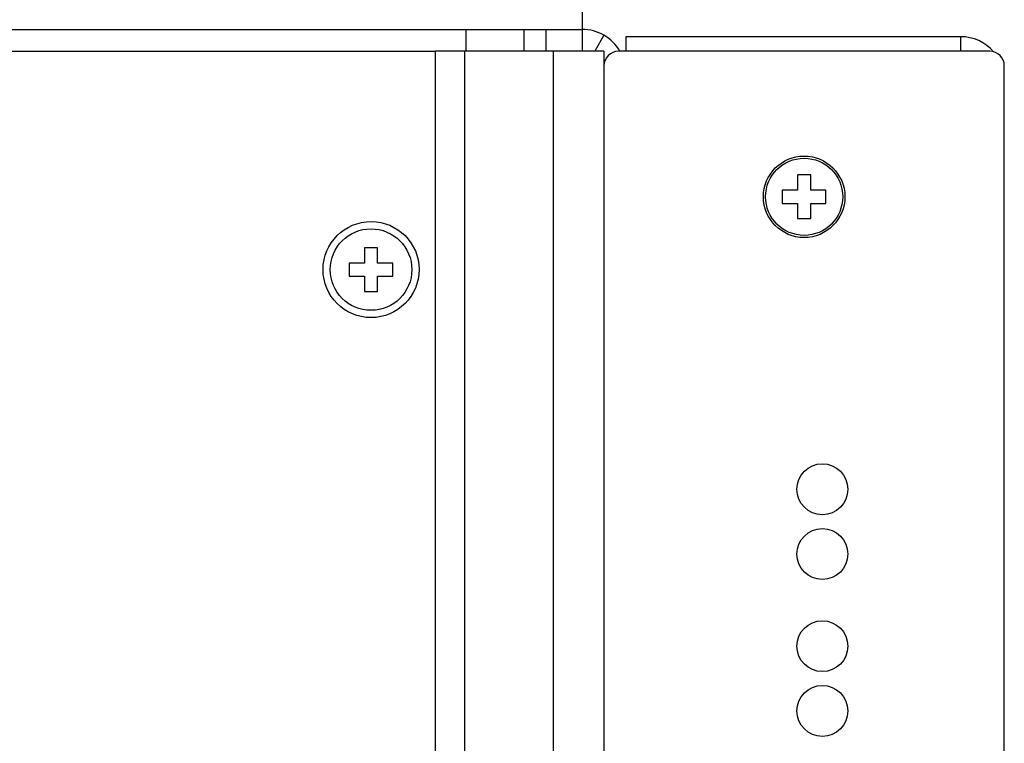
# Model space of a CAD drawing. Header units: millimetres. Extents: x 0 to 841, y 0 to 594.
# Tile 11 of 44: x 377 to 411, y 362 to 387. Entities that reach past the tile are written whole.
import ezdxf

# ---------------------------------------------------------------- set-up
doc = ezdxf.new("R2010")
doc.units = ezdxf.units.MM
doc.header["$LTSCALE"] = 46.255
doc.layers.get('0').update_dxf_attribs({"linetype": 'CONTINUOUS'})
doc.layers.add('3_ALL_AXES', color=7, linetype='CONTINUOUS')
doc.layers.add('ASSI', color=7, linetype='CONTINUOUS')
doc.styles.get("Standard").update_dxf_attribs({"font": 'txt', "width": 0.85})
doc.dimstyles.new('DIMSTYLE_1', dxfattribs={"dimtxt": 6, "dimasz": 3.5, "dimexe": 1, "dimexo": 0.5, "dimgap": 1.5, "dimtad": 1, "dimdec": 4, "dimlfac": 2, "dimdsep": 46, "dimtxsty": 'STANDARD', "dimblk": '_FILLED', "dimblk1": '_FILLED', "dimblk2": '_FILLED', "dimcen": 0.09, "dimadec": 4, "dimazin": 2, "dimtp": 0.2, "dimtm": 0.2, "dimtfac": 1, "dimtdec": 4, "dimtofl": 0, "dimtmove": 0, "dimatfit": 3, "dimldrblk": '_FILLED', "dimfxl": 1, "dimtolj": 1, "dimarcsym": 0})

# ---------------------------------------------------------------- blocks, each defined once
blk = doc.blocks.new('_FILLED')
at = {"color": 0, "linetype": 'BYBLOCK'}
blk.add_solid([(0, 0), (-1, 0.1429), (-1, -0.1429)], dxfattribs=at)
blk = doc.blocks.new('*D3')
at = {"color": 2, "linetype": 'CONTINUOUS'}
for p, q in [((303.961, 386.239), (303.961, 420.512)), ((396.711, 396.989), (396.711, 420.512)), ((303.961, 419.512), (350.336, 419.512)), ((396.711, 419.512), (350.336, 419.512))]:
    blk.add_line(p, q, dxfattribs=at)
at = {"color": 2, "linetype": 'CONTINUOUS', "xscale": 3.5, "yscale": 3.5, "zscale": 3.5, "rotation": 180}
blk.add_blockref('_FILLED', (303.961, 419.512), dxfattribs=at)
at = {"color": 2, "linetype": 'CONTINUOUS', "xscale": 3.5, "yscale": 3.5, "zscale": 3.5}
blk.add_blockref('_FILLED', (396.711, 419.512), dxfattribs=at)
at = {"color": 2, "linetype": 'CONTINUOUS', "insert": (350.336, 427.012), "char_height": 6, "width": 30.21429, "attachment_point": 2, "line_spacing_factor": 0.9}
blk.add_mtext('185.5', dxfattribs=at)

msp = doc.modelspace()

# ---------------------------------------------------------------- linework, layer by layer
at = {"color": 3, "linetype": 'CONTINUOUS'}
for p, q in [((396.711497, 396.48903), (396.711497, 386.48903)), ((303.961497, 386.48903), (392.711497, 386.48903)), ((409.711497, 386.23903), (398.211497, 386.23903))]:
    msp.add_line(p, q, dxfattribs=at)
at = {"color": 7, "linetype": 'CONTINUOUS'}
for p, q in [((398.211497, 386.23903), (398.211497, 385.73903)), ((303.961497, 385.73903), (391.661497, 385.73903)), ((404.111497, 381.48903), (404.111497, 380.96403)), ((404.561497, 381.48903), (404.111497, 381.48903)), ((404.561497, 380.96403), (404.561497, 381.48903)), ((403.586497, 380.96403), (403.586497, 380.51403)), ((404.111497, 380.96403), (403.586497, 380.96403)), ((405.086497, 380.96403), (404.561497, 380.96403)), ((405.086497, 380.51403), (405.086497, 380.96403)), ((403.586497, 380.51403), (404.111497, 380.51403)), ((404.111497, 380.51403), (404.111497, 379.98903)), ((404.561497, 379.98903), (404.561497, 380.51403)), ((404.561497, 380.51403), (405.086497, 380.51403)), ((404.111497, 379.98903), (404.561497, 379.98903)), ((389.236497, 378.98903), (389.236497, 378.46403)), ((389.686497, 378.98903), (389.236497, 378.98903)), ((389.686497, 378.46403), (389.686497, 378.98903)), ((388.711497, 378.46403), (388.711497, 378.01403)), ((389.236497, 378.46403), (388.711497, 378.46403)), ((390.211497, 378.46403), (389.686497, 378.46403)), ((390.211497, 378.01403), (390.211497, 378.46403)), ((388.711497, 378.01403), (389.236497, 378.01403)), ((389.236497, 378.01403), (389.236497, 377.48903)), ((389.686497, 377.48903), (389.686497, 378.01403)), ((389.686497, 378.01403), (390.211497, 378.01403)), ((389.236497, 377.48903), (389.686497, 377.48903))]:
    msp.add_line(p, q, dxfattribs=at)
at = {"color": 9, "linetype": 'CONTINUOUS'}
msp.add_line((409.711497, 386.23903), (409.711497, 385.73903), dxfattribs=at)
at = {"color": 7, "linetype": 'CONTINUOUS'}
for centre, radius in [((404.336497, 380.73903), 1.325), ((389.461497, 378.23903), 1.65)]:
    msp.add_circle(centre, radius, dxfattribs=at)
at = {"color": 3, "linetype": 'CONTINUOUS'}
msp.add_arc((409.711497, 384.73903), 1.5, 40.926338, 90, dxfattribs=at)
at = {"layer": '3_ALL_AXES', "color": 7, "linetype": 'CONTINUOUS'}
for p, q in [((392.711497, 386.48903), (392.711497, 385.73903)), ((396.711497, 386.48903), (396.711497, 385.73903)), ((397.461497, 386.288068), (397.14451, 385.73903)), ((391.661497, 385.73903), (391.661497, 212.73903)), ((397.459921, 385.73903), (391.661497, 385.73903)), ((392.67186, 385.73903), (392.67186, 212.73903)), ((397.461497, 385.73903), (397.461497, 212.73903)), ((410.711497, 385.73903), (397.961497, 385.73903)), ((411.211497, 213.23903), (411.211497, 385.23903))]:
    msp.add_line(p, q, dxfattribs=at)
at = {"layer": '3_ALL_AXES', "color": 3, "linetype": 'CONTINUOUS'}
msp.add_line((392.711497, 386.48903), (396.711497, 386.48903), dxfattribs=at)
at = {"layer": '3_ALL_AXES', "color": 9, "linetype": 'CONTINUOUS'}
for p, q in [((394.711497, 386.48903), (394.711497, 385.73903)), ((395.461497, 386.48903), (395.461497, 385.73903)), ((395.711497, 385.73903), (395.711497, 212.73903))]:
    msp.add_line(p, q, dxfattribs=at)
at = {"layer": '3_ALL_AXES', "color": 7, "linetype": 'CONTINUOUS'}
for centre in [(404.961497, 370.690726), (404.961497, 368.465726), (404.961497, 365.300636), (404.961497, 363.075636)]:
    msp.add_circle(centre, 0.875, dxfattribs=at)
at = {"layer": '3_ALL_AXES', "color": 3, "linetype": 'CONTINUOUS'}
msp.add_arc((396.711497, 384.98903), 1.5, 30.0331623, 90, dxfattribs=at)
at = {"layer": '3_ALL_AXES', "color": 7, "linetype": 'CONTINUOUS'}
for centre, start, end in [((397.961497, 385.23903), 90, 180), ((410.711497, 385.23903), 0, 90)]:
    msp.add_arc(centre, 0.5, start, end, dxfattribs=at)
at = {"layer": 'ASSI', "color": 7, "linetype": 'CONTINUOUS'}
for centre in [(404.336497, 380.73903), (389.461497, 378.23903)]:
    msp.add_circle(centre, 1.4, dxfattribs=at)

# ---------------------------------------------------------------- dimensions: what is measured, and where the dimension line sits
at = {"color": 2, "linetype": 'CONTINUOUS'}
dim = msp.add_linear_dim(base=(396.711497, 419.512434), p1=(303.961497, 385.73903), p2=(396.711497, 396.48903), dimstyle='DIMSTYLE_1', dxfattribs=at)
dim.commit()
dim.dimension.update_dxf_attribs({"geometry": '*D3', "text_midpoint": (349.479349, 419.512434), "dimtype": 160})

doc.saveas('drawing.dxf')
